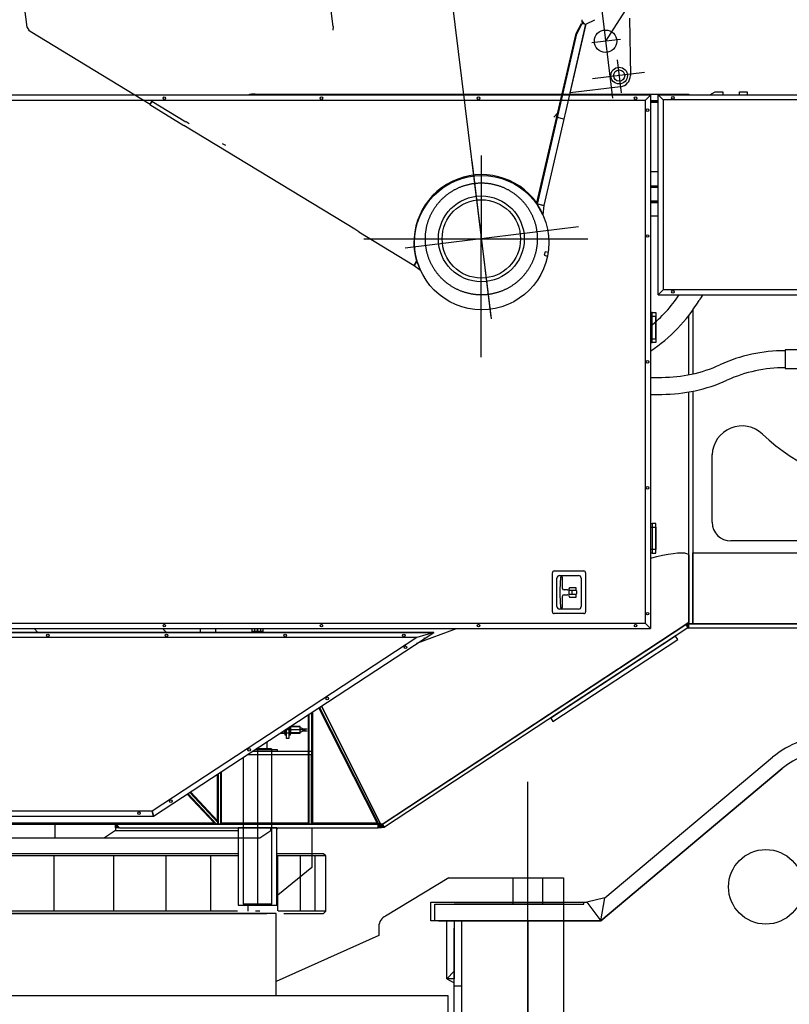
# Model space of a CAD drawing. Extents: x 26250 to 211390, y 12641 to 169243.
# Tile 34 of 132: x 93544 to 95607, y 14578 to 17215. Entities that reach past the tile are written whole.
import ezdxf

# ---------------------------------------------------------------- set-up
doc = ezdxf.new("R2010")
doc.units = 0
doc.header["$LTSCALE"] = 212.5
for name, pattern in [('CENTER', [50.5, 30, -9, 2.5, -9]), ('HIDDEN', [12.6, 8.4, -4.2]), ('PHANTOM', [58, 30, -9, 2.5, -5, 2.5, -9])]:
    doc.linetypes.add(name, pattern=pattern)
for name, color, linetype in [('1', 7, 'CONTINUOUS'), ('11', 7, 'CONTINUOUS'), ('129', 7, 'CONTINUOUS'), ('5', 94, 'CONTINUOUS'), ('911', 7, 'CONTINUOUS')]:
    doc.layers.add(name, color=color, linetype=linetype)

# ---------------------------------------------------------------- blocks, each defined once
blk = doc.blocks.new('*G112')
at = {"layer": '11', "color": 7, "linetype": 'CONTINUOUS'}
for p, q in [((95234.9, 17013), (93178.5, 17013)), ((94175.3, 17016), (95234.9, 17016)), ((95221.4, 16999.5), (95234.9, 17013)), ((95221.4, 16999.5), (95234.9, 17013)), ((95234.9, 17016), (95254.9, 17016)), ((95234.9, 17013), (95234.9, 15584)), ((95254.9, 17016), (95337.9, 17016)), ((95268.4, 17000.5), (95254.9, 17014)), ((95254.9, 17014), (97933.9, 17014)), ((95254.9, 17014), (95268.4, 17000.5)), ((95254.9, 16478.1), (95254.9, 17014)), ((95337.9, 17016), (95337.9, 17014)), ((95394.1, 17014), (95407.9, 17022.2)), ((95407.9, 17022.2), (95428.4, 17022.2)), ((95428.4, 17022.2), (95428.4, 17014)), ((95473.4, 17014), (95473.4, 17022.2)), ((95473.4, 17022.2), (95493.9, 17022.2)), ((95493.9, 17022.2), (95493.9, 17014)), ((93178.5, 16999.5), (95221.4, 16999.5)), ((95221.4, 15597.5), (95221.4, 16999.5)), ((95254.9, 16998), (95234.9, 16998)), ((95234.9, 16998), (95254.9, 16998)), ((95254.9, 16998), (95234.9, 16998)), ((95234.9, 16994.7), (95254.9, 16994.7)), ((97920.4, 17000.5), (95268.4, 17000.5)), ((95268.4, 17000.5), (95268.4, 16491.6)), ((95254.9, 16808), (95234.9, 16808)), ((95234.9, 16729.2), (95254.9, 16729.2)), ((95254.9, 16729.2), (95234.9, 16729.2)), ((95234.9, 16725.2), (95254.9, 16725.2)), ((95254.9, 16689.2), (95234.9, 16689.2)), ((95268.4, 16491.6), (95254.9, 16478.1)), ((95268.4, 16491.6), (95254.9, 16478.1)), ((97920.4, 16491.6), (95268.4, 16491.6)), ((95254.9, 16478.1), (97933.9, 16478.1)), ((95347.9, 16436.8), (95347.9, 16266.3)), ((95239, 16430.4), (95234.9, 16430.4)), ((95249, 16420.4), (95234.9, 16420.4)), ((95239, 16350.4), (95239, 16430.4)), ((95239, 16350.4), (95239, 16430.4)), ((95239, 16430.4), (95249, 16430.4)), ((95249, 16430.4), (95249, 16350.4)), ((95249, 16360.4), (95249, 16420.4)), ((95337.9, 16264.2), (95337.9, 16423.3)), ((95234.9, 16360.4), (95249, 16360.4)), ((95234.9, 16350.4), (95239, 16350.4)), ((95249, 16350.4), (95239, 16350.4)), ((95676.4, 16330.7), (95595.4, 16330.7)), ((95595.4, 16330.7), (95595.4, 16280.7)), ((95595.4, 16280.7), (95676.4, 16280.7)), ((95234.9, 16257.1), (95265.2, 16257.1)), ((95234.9, 16257.1), (95265.2, 16257.1)), ((95234.9, 16211.6), (95265.2, 16211.6)), ((95234.9, 16211.6), (95265.2, 16211.6)), ((95337.9, 15597), (95337.9, 16217.9)), ((95347.9, 16219.8), (95347.9, 15597)), ((95400, 15868.8), (95400, 16050)), ((95234.9, 15865.8), (95239, 15865.8)), ((95234.9, 15855.8), (95249, 15855.8)), ((95239, 15865.8), (95239, 15785.8)), ((95239, 15865.8), (95239, 15785.8)), ((95249, 15865.8), (95239, 15865.8)), ((95249, 15785.8), (95249, 15865.8)), ((95249, 15855.8), (95249, 15795.8)), ((95871.4, 15818.8), (95450, 15818.8)), ((95249, 15795.8), (95234.9, 15795.8)), ((95239, 15785.8), (95234.9, 15785.8)), ((95239, 15785.8), (95249, 15785.8)), ((95337.9, 15780.7), (95337.9, 15600)), ((95347.9, 15597), (95347.9, 15787)), ((95347.9, 15787), (96588.8, 15787)), ((94972, 15629.1), (94972, 15733.4)), ((94977, 15738.4), (95055.9, 15738.4)), ((94991, 15726.4), (95041.9, 15726.4)), ((94994, 15722.2), (94992, 15687.7)), ((94999, 15722.2), (94994, 15722.2)), ((94999, 15691.7), (94999, 15722.2)), ((95060.9, 15733.4), (95060.9, 15629.1)), ((94984, 15643.1), (94984, 15719.4)), ((95048.9, 15719.4), (95048.9, 15643.1)), ((94992, 15687.7), (94992, 15674.7)), ((94992, 15674.7), (94994, 15640.2)), ((94999, 15640.2), (94999, 15670.7)), ((95012.1, 15687.7), (95003, 15687.7)), ((95003, 15674.7), (95012.1, 15674.7)), ((95017.7, 15693.7), (95014.6, 15689.1)), ((95014.6, 15673.4), (95017.7, 15668.7)), ((95016.7, 15675.7), (95016.7, 15686.7)), ((95016.7, 15686.7), (95035.7, 15686.7)), ((95035.7, 15675.7), (95016.7, 15675.7)), ((95035.7, 15693.7), (95017.7, 15693.7)), ((95017.7, 15668.7), (95035.7, 15668.7)), ((95035.6, 15686.2), (95025.8, 15686.2)), ((95025.8, 15676.2), (95035.6, 15676.2)), ((95035.7, 15686.7), (95035.7, 15693.7)), ((95035.7, 15668.7), (95035.7, 15675.7)), ((95055.9, 15624.1), (94977, 15624.1)), ((95041.9, 15636.1), (94991, 15636.1)), ((94994, 15640.2), (94999, 15640.2)), ((95221.4, 15597.5), (92646.5, 15597.5)), ((95337.9, 15600), (94513, 15057.9)), ((94516.4, 15060.1), (95337.9, 15600)), ((94516.4, 15060.1), (95329.5, 15594.6)), ((95234.9, 15584), (95221.4, 15597.5)), ((95234.9, 15584), (95221.4, 15597.5)), ((95337.9, 15600), (95329.5, 15594.6)), ((95329.5, 15594.6), (95335, 15586.2)), ((95329.5, 15594.6), (95335, 15586.2)), ((95337.9, 15585), (95337.9, 15600)), ((96566.4, 15597), (95337.9, 15597)), ((95347.9, 15597), (95337.9, 15597)), ((96566.4, 15597), (95347.9, 15597)), ((92625.9, 15574), (94653.7, 15574)), ((94653.7, 15574), (92625.9, 15574)), ((92628.7, 15584), (95234.9, 15584)), ((93583.2, 15584), (93592.5, 15574)), ((93903, 15081.6), (94653.7, 15574)), ((93903, 15081.6), (94653.7, 15574)), ((93937.4, 15574), (93927.2, 15584)), ((94166.4, 15584), (94166.4, 15577.2)), ((94166.4, 15577.2), (94173.4, 15577.2)), ((94166.4, 15577.2), (94167.4, 15576.2)), ((94167.4, 15576.2), (94167.4, 15574)), ((94167.4, 15576.2), (94195.4, 15576.2)), ((94195.4, 15576.2), (94167.4, 15576.2)), ((94173.4, 15584), (94173.4, 15577.2)), ((94173.4, 15577.2), (94174.2, 15576.2)), ((94189.4, 15577.2), (94188.5, 15576.2)), ((94189.4, 15584), (94189.4, 15577.2)), ((94189.4, 15577.2), (94196.4, 15577.2)), ((94195.4, 15576.2), (94196.4, 15577.2)), ((94195.4, 15574), (94195.4, 15576.2)), ((94196.4, 15577.2), (94196.4, 15584)), ((95335, 15586.2), (94521.9, 15051.7)), ((94653.7, 15574), (94608.5, 15560.5)), ((94653.7, 15574), (94608.5, 15560.5)), ((94608.9, 15544.6), (94714.8, 15584)), ((95301.6, 15564.2), (94967.3, 15344.5)), ((95307.6, 15555), (95301.6, 15564.2)), ((95335, 15586.2), (95337.9, 15585)), ((94608.5, 15560.5), (92636.2, 15560.5)), ((94608.5, 15560.5), (93898.9, 15095.1)), ((94973.4, 15335.3), (95307.6, 15555)), ((94318.1, 15063.4), (94318.1, 15353.9)), ((94320.3, 15060.1), (94320.3, 15355.3)), ((94326.3, 15359.3), (94326.3, 15060.1)), ((94328.5, 15360.7), (94328.5, 15063.4)), ((94502.6, 15063.4), (94346, 15372.2)), ((94506.7, 15060.1), (94347.8, 15373.4)), ((94513, 15057.9), (94352.8, 15376.6)), ((94967.3, 15344.5), (94973.4, 15335.3)), ((94241.8, 15303.8), (94254.4, 15303.8)), ((94243.3, 15304.8), (94245.9, 15304.8)), ((94245.9, 15304.8), (94295.9, 15304.8)), ((94254.4, 15312.1), (94254.4, 15302.4)), ((94254.4, 15312.1), (94254.4, 15302.4)), ((94257.2, 15305.8), (94255.6, 15305.8)), ((94257.1, 15299), (94255.7, 15299)), ((94258.4, 15314.7), (94258.4, 15290.8)), ((94258.4, 15314.7), (94258.4, 15302.4)), ((94266.4, 15290.8), (94266.4, 15320)), ((94266.4, 15320), (94266.4, 15302.4)), ((94266.4, 15320), (94266.4, 15302.4)), ((94269.2, 15319.8), (94267.6, 15319.8)), ((94269.2, 15305.8), (94267.6, 15305.8)), ((94295.9, 15320.8), (94267.7, 15320.8)), ((94269.1, 15299), (94267.7, 15299)), ((94270.4, 15322.6), (94270.4, 15302.4)), ((94295.9, 15321.8), (94270.4, 15321.8)), ((94270.4, 15303.8), (94295.9, 15303.8)), ((94295.9, 15304.8), (94272.4, 15304.8)), ((94295.9, 15303.8), (94295.9, 15321.8)), ((94298.6, 15318.3), (94301.7, 15316.1)), ((94298.6, 15307.3), (94301.7, 15309.6)), ((94304.1, 15315.5), (94314.5, 15315.5)), ((94304.1, 15310.2), (94314.5, 15310.2)), ((94206.4, 15280.6), (94206.4, 15262.1)), ((94258.4, 15290.8), (94266.4, 15290.8)), ((94155.3, 15247.1), (94327, 15247.1)), ((94155.3, 15247.1), (94325, 15247.1)), ((94327, 15255.1), (94167.5, 15255.1)), ((94175.1, 15260.1), (94234.6, 15260.1)), ((94218.9, 15262.1), (94178.1, 15262.1)), ((94206.4, 15262.1), (94218.9, 15262.1)), ((94218.9, 15262.1), (94218.9, 15260.1)), ((94218.9, 15260.1), (94218.9, 15262.1)), ((94234.6, 15260.1), (94234.6, 15255.1)), ((94325, 15247.1), (94325, 15060.1)), ((94327, 15247.1), (94327, 15255.1)), ((94074.1, 15069.4), (94074.1, 15193.8)), ((94076.3, 15195.3), (94076.3, 15063.8)), ((94076.8, 15060.1), (94076.8, 15195.6)), ((94082.3, 15199.2), (94082.3, 15060.1)), ((94084.5, 15200.7), (94084.5, 15063.4)), ((94065.5, 15063.4), (93993.3, 15140.8)), ((94071.6, 15060.1), (93995.2, 15142.1)), ((93995.2, 15142.1), (94071.6, 15060.1)), ((94076, 15064.2), (94000.3, 15145.4)), ((94076.3, 15063.8), (94000.3, 15145.4)), ((94002.1, 15146.6), (94074.1, 15069.4)), ((93898.9, 15095.1), (92506.5, 15095.1)), ((93903, 15081.6), (93898.9, 15095.1)), ((93898.9, 15095.1), (93903, 15081.6)), ((92488.8, 15081.6), (93903, 15081.6)), ((92488.8, 15081.6), (93903, 15081.6)), ((92670.6, 15063.4), (94065.5, 15063.4)), ((94071.6, 15060.1), (94076, 15064.2)), ((94084.5, 15063.4), (94082.3, 15060.1)), ((94084.5, 15063.4), (94318.1, 15063.4)), ((94320.3, 15060.1), (94318.1, 15063.4)), ((94328.5, 15063.4), (94326.3, 15060.1)), ((94328.5, 15063.4), (94502.6, 15063.4)), ((94502.6, 15063.4), (94506.7, 15060.1)), ((94217.4, 15060.1), (91726.6, 15060.1)), ((92668.4, 15060.1), (94071.6, 15060.1)), ((92678.4, 15060.1), (94516.4, 15060.1)), ((93638.5, 15060.1), (93638.5, 15023.1)), ((93801.1, 15043.1), (93771.1, 15023.1)), ((93801.1, 15050.1), (93801.1, 15060.1)), ((93801.1, 15060.1), (93803.1, 15060.1)), ((93801.1, 15060.1), (93801.1, 15043.1)), ((93811.5, 15050.1), (93801.1, 15050.1)), ((93801.1, 15043.1), (94129.6, 15043.1)), ((94505.2, 15060.1), (93803.1, 15060.1)), ((93803.1, 15060.1), (93811.5, 15050.1)), ((93803.1, 15060.1), (93811.5, 15050.1)), ((93811.5, 15050.1), (94505.2, 15050.1)), ((94181.4, 15060.1), (94076.8, 15060.1)), ((94082.3, 15060.1), (94320.3, 15060.1)), ((94233.1, 15050.1), (94129.6, 15050.1)), ((94129.6, 15050.1), (94129.6, 14843.1)), ((94325, 15060.1), (94181.4, 15060.1)), ((94233.1, 14843.1), (94233.1, 15050.1)), ((94233.1, 15050.1), (94327.4, 15050.1)), ((94233.1, 15045.5), (94236.4, 15050.1)), ((94326.3, 15060.1), (94506.7, 15060.1)), ((94327.4, 15050.1), (94327.4, 14943.8)), ((94505.2, 15050.1), (94505.2, 15060.1)), ((94505.2, 15060.1), (94505.2, 15050.1)), ((94516.4, 15060.1), (94505.2, 15060.1)), ((94505.2, 15050.1), (94521.9, 15051.7)), ((94521.9, 15051.7), (94516.4, 15060.1)), ((94521.9, 15051.7), (94516.4, 15060.1)), ((91726.6, 15023.1), (94129.6, 15023.1)), ((93056.4, 15023.1), (94129.6, 15023.1)), ((94129.6, 14981.1), (93056.4, 14981.1)), ((94129.6, 14975.1), (93056.4, 14975.1)), ((93636.4, 14827.1), (93636.4, 14975.1)), ((93796.4, 14827.1), (93796.4, 14975.1)), ((93936.4, 14827.1), (93936.4, 14975.1)), ((94056.4, 14827.1), (94056.4, 14975.1)), ((94358.4, 14981.1), (94233.1, 14981.1)), ((94364.4, 14975.1), (94233.1, 14975.1)), ((94236.4, 14828.7), (94236.4, 14975.1)), ((94296.4, 14827.1), (94296.4, 14975.1)), ((94336.4, 14827.1), (94336.4, 14975.1)), ((94364.4, 14975.1), (94358.4, 14981.1)), ((94364.4, 14827.1), (94364.4, 14975.1)), ((94327.4, 14943.8), (94236.4, 14870.1)), ((94236.4, 14870.1), (94233.1, 14870.1)), ((94127.6, 14827.1), (93056.4, 14827.1)), ((94129.6, 14843.1), (94233.1, 14843.1)), ((94156.4, 14827.1), (94156.4, 14843.1)), ((94187.8, 14827.1), (94176.6, 14827.1)), ((94236.4, 14828.1), (94236.4, 14828.7)), ((94364.4, 14827.1), (94236.8, 14827.1)), ((94358.4, 14821.1), (94364.4, 14827.1)), ((93056.4, 14821.1), (94110.5, 14821.1)), ((94252.2, 14821.1), (94358.4, 14821.1))]:
    blk.add_line(p, q, dxfattribs=at)
at = {"layer": '11', "color": 7, "linetype": 'CENTER'}
for p, q in [((94781.4, 16851.5), (94781.4, 16605.5)), ((94781.4, 16311.5), (94781.4, 16665.8)), ((94466.4, 16628), (95066.4, 16628)), ((94181.4, 15574), (94181.4, 15584)), ((94181.4, 15584), (94181.4, 15574)), ((94255.5, 15312.8), (94259.1, 15312.8)), ((94310.2, 15312.8), (94255.5, 15312.8)), ((94265.9, 15312.8), (94271.1, 15312.8)), ((94181.4, 15260.1), (94181.4, 15264.2)), ((94181.4, 15264.2), (94181.4, 14843.1))]:
    blk.add_line(p, q, dxfattribs=at)
at = {"layer": '11', "color": 7, "linetype": 'HIDDEN'}
for p, q in [((94629, 15557.8), (94627.9, 15559.5)), ((94206.4, 15280.6), (94206.4, 15262.1)), ((94178.1, 15262.1), (94206.4, 15262.1)), ((94206.4, 15262.1), (94218.9, 15262.1)), ((94218.9, 15262.1), (94218.9, 14846)), ((94143.9, 14846), (94143.9, 15239.6)), ((94187.4, 15023.1), (94217.4, 15043.1)), ((94217.4, 15043.1), (94217.4, 15050.1)), ((94129.6, 15023.1), (94187.4, 15023.1)), ((94148.9, 14843.1), (94143.9, 14846)), ((94218.9, 14846), (94143.9, 14846)), ((94213.9, 14843.1), (94148.9, 14843.1)), ((94218.9, 14846), (94213.9, 14843.1))]:
    blk.add_line(p, q, dxfattribs=at)
at = {"layer": '11', "color": 7, "linetype": 'CONTINUOUS'}
for points in [[(95234.9, 15772.6), (95251.4, 15776.8), (95267.2, 15780.4), (95281.9, 15783.3), (95295.4, 15785.4), (95307.3, 15786.7), (95317.4, 15787.1), (95325.5, 15786.7), (95331.7, 15785.5), (95335.8, 15783.4), (95337.9, 15780.7)], [(94255.6, 15305.8), (94255.4, 15306.4), (94255.2, 15307), (94255, 15307.7), (94254.9, 15308.3), (94254.8, 15308.9), (94254.7, 15309.6), (94254.6, 15310.2), (94254.5, 15310.8), (94254.5, 15311.5), (94254.5, 15312.1)], [(94267.6, 15319.8), (94267.3, 15320.5)], [(94295.9, 15318.3), (94296.2, 15318.3), (94296.5, 15318.3), (94296.8, 15318.3), (94297.1, 15318.3), (94297.4, 15318.3), (94297.6, 15318.3), (94297.9, 15318.3), (94298.1, 15318.3), (94298.4, 15318.3), (94298.6, 15318.3)], [(94295.9, 15307.3), (94296.2, 15307.3), (94296.5, 15307.3), (94296.8, 15307.3), (94297.1, 15307.3), (94297.4, 15307.3), (94297.6, 15307.3), (94297.9, 15307.3), (94298.1, 15307.3), (94298.4, 15307.3), (94298.6, 15307.3)]]:
    blk.add_lwpolyline(points, dxfattribs=at)
for centre in [(93931.8, 17005), (94352.8, 17005), (94773.8, 17005), (95194.9, 17005), (95294.9, 17006.1), (95226.9, 16973), (95226.9, 16635.8), (95294.9, 16486), (95226.9, 16298.5), (95226.9, 15961.3), (95226.9, 15624), (93931.8, 15592), (94352.8, 15592), (94773.8, 15592), (95194.9, 15592), (93619.8, 15566), (93937.8, 15566), (94255.7, 15566), (94573.7, 15566), (94578.1, 15534), (94368.5, 15396.6), (94159, 15259.1), (93949.4, 15121.6), (93863.9, 15089.6)]:
    blk.add_circle(centre, 3.5, dxfattribs=at)
for centre, radius, start, end in [((94175.3, 16948), 68.1, 90, 107.074), ((95595.4, 15905.7), 422.8, 90, 114.381), ((95595.4, 15905.7), 422.8, 90, 114.381), ((95265.2, 16634.3), 377.2, -90, -65.6175), ((95265.2, 16634.3), 377.2, -90, -65.6175), ((95595.4, 15905.7), 377.3, 90, 114.3799), ((95595.4, 15905.7), 377.3, 90, 114.3799), ((95265.2, 16634.3), 422.7, -90, -65.6171), ((95265.2, 16634.3), 422.7, -90, -65.6171), ((95480, 16047), 80, 46.3057, 177.8821), ((95901.4, 16488), 530, -133.6949, -92.8646), ((95450, 15868.8), 50, 180, -90), ((94977, 15733.4), 5, 90, -179.93), ((94991, 15719.4), 7, 90, 179.95), ((95041.9, 15719.4), 7, 0, 90), ((95055.9, 15733.4), 5, 0, 90), ((95003, 15691.7), 4, 180, -90), ((95003, 15670.7), 4, 90, 180), ((95012.1, 15690.7), 3, -90, -33.7708), ((95012.1, 15671.7), 3, 33.6748, 90.0009), ((95030.7, 15681.2), 7, 134.4337, -134.4185), ((95030.7, 15681.2), 7, -45.6017, 45.5818), ((94991, 15643.1), 7, 180, -89.975), ((95041.9, 15643.1), 7, -90, 0), ((94977, 15629.1), 5, 180, -90.035), ((95055.9, 15629.1), 5, -90, -0.0699), ((94259.8, 15302.4), 5.37, 140.9779, -139.7991), ((94253.2, 15302.4), 5.17, -42.036, 40.8129), ((94237.6, 15312.8), 20.8, -19.7193, 5.0493), ((94287.2, 15312.8), 20.8, 160.2795, -160.2725), ((94271.9, 15302.4), 5.45, 141.7049, -140.5445), ((94265.1, 15302.4), 5.31, -40.781, 39.5388), ((94265.1, 15323.2), 5.27, -39.7131, -7.019), ((94249.6, 15312.8), 20.8, -19.6944, 19.6776), ((94304.1, 15320.5), 5, -118.0977, -89.9984), ((94304.1, 15305.2), 5, 90, 118.0663)]:
    blk.add_arc(centre, radius, start, end, dxfattribs=at)
at = {"layer": '129', "color": 7, "linetype": 'CONTINUOUS'}
for p, q in [((95254.9, 16769.2), (95234.9, 16769.2)), ((95234.9, 16766.7), (95254.9, 16766.7)), ((95337.9, 15585), (95337.9, 15597)), ((95337.9, 15597), (96566.4, 15597)), ((96566.5, 15585), (95337.9, 15585)), ((94505.2, 15060.1), (94347.7, 15373.3)), ((94352.8, 15376.6), (94510.5, 15062.8)), ((94076.3, 15060), (94076.3, 15195.3)), ((94082.3, 15199.2), (94082.3, 15060)), ((94510.5, 15062.8), (94505.2, 15060.1)), ((94082.3, 15060), (94076.3, 15060))]:
    blk.add_line(p, q, dxfattribs=at)
for centre, radius, start, end in [((94999.9, 16683.8), 373.2, -50.9857, -33.464), ((94999.9, 16683.9), 426.8, -56.5917, -31.1795), ((95683.1, 16270.6), 371.7, 146.0708, 148.8352)]:
    blk.add_arc(centre, radius, start, end, dxfattribs=at)
at = {"layer": '5', "color": 94, "linetype": 'CONTINUOUS'}
for p, q in [((95333.1, 15596.9), (95330, 15593.8)), ((95330.6, 15593), (95337.2, 15599.6)), ((95337.9, 15598.9), (95331.1, 15592.1)), ((95331.7, 15591.3), (95337.9, 15597.4)), ((95337.9, 15596), (95332.3, 15590.4)), ((95332.8, 15589.5), (95337.9, 15594.6)), ((95337.9, 15593.2), (95333.4, 15588.7)), ((95333.9, 15587.8), (95337.9, 15591.8)), ((95337.9, 15590.4), (95334.5, 15587)), ((95335.1, 15586.2), (95337.9, 15589)), ((95337.9, 15587.5), (95336.1, 15585.8)), ((95337.1, 15585.4), (95337.1, 15586.1)), ((93801.1, 15058.1), (93803.1, 15060.1)), ((93803.7, 15059.3), (93801.1, 15056.7)), ((93801.1, 15055.3), (93804.4, 15058.6)), ((93805, 15057.8), (93801.1, 15053.9)), ((93801.1, 15052.5), (93805.7, 15057)), ((93806.3, 15056.3), (93801.1, 15051.1)), ((93801.5, 15050.1), (93807, 15055.5)), ((93801.7, 15060.1), (93801.7, 15059.5)), ((93807.6, 15054.7), (93803, 15050.1)), ((93804.4, 15050.1), (93808.2, 15054)), ((93808.9, 15053.2), (93805.8, 15050.1)), ((93807.2, 15050.1), (93809.5, 15052.4)), ((93810.2, 15051.6), (93808.6, 15050.1)), ((93810, 15050.1), (93810, 15050.9)), ((93811.5, 15050.1), (93811.5, 15050.1)), ((94505.2, 15050.4), (94514.8, 15060.1)), ((94513.4, 15060.1), (94505.2, 15051.8)), ((94505.2, 15053.2), (94512, 15060.1)), ((94510.6, 15060.1), (94505.2, 15054.7)), ((94505.2, 15056.1), (94509.2, 15060.1)), ((94507.8, 15060.1), (94505.2, 15057.5)), ((94505.2, 15058.9), (94506.4, 15060.1)), ((94516.3, 15060.1), (94506.4, 15050.2)), ((94508, 15050.4), (94516.9, 15059.3)), ((94517.5, 15058.4), (94509.5, 15050.5)), ((94511.1, 15050.7), (94518, 15057.6)), ((94518.6, 15056.7), (94512.7, 15050.8)), ((94514.2, 15051), (94519.1, 15055.9)), ((94519.7, 15055), (94515.8, 15051.1)), ((94517.4, 15051.3), (94520.3, 15054.2)), ((94520.8, 15053.3), (94518.9, 15051.4)), ((94520.5, 15051.6), (94521.4, 15052.5))]:
    blk.add_line(p, q, dxfattribs=at)
at = {"layer": '911', "color": 7, "linetype": 'CONTINUOUS'}
for p, q in [((94029, 15574), (94029, 15584)), ((94069, 15584), (94069, 15574))]:
    blk.add_line(p, q, dxfattribs=at)
blk = doc.blocks.new('*G115')
at = {"layer": '11', "color": 7, "linetype": 'CONTINUOUS'}
for p, q in [((95112.7, 14862.5), (95562.1, 15239.5)), ((95101.9, 14801.2), (95587.8, 15208.9)), ((95587.8, 15208.9), (95101.9, 14801.2)), ((94694.3, 14916.1), (94525, 14814)), ((94694.3, 14916.1), (95001.4, 14916.1)), ((95001.4, 14916.1), (95001.4, 13686.1)), ((95056.4, 14846.1), (95056.4, 14851.2)), ((95056.4, 14851.2), (95063.9, 14851.2)), ((95112.7, 14862.5), (95063.9, 14851.2)), ((95063.9, 14851.2), (95101.9, 14801.2)), ((95063.9, 14851.2), (95101.9, 14801.2)), ((95101.9, 14801.2), (95112.7, 14862.5)), ((95101.9, 14801.2), (95112.7, 14862.5)), ((94656.4, 14801.2), (94656.4, 14846.1)), ((94656.4, 14846.1), (95056.4, 14846.1)), ((95001.4, 14846.1), (94708.7, 14846.1)), ((94231.4, 14821.1), (91881.4, 14821.1)), ((91906.4, 14821.1), (94206.4, 14821.1)), ((94231.4, 14601.1), (94231.4, 14821.1)), ((95101.9, 14801.2), (94656.4, 14801.2)), ((94666.3, 14801.2), (94728.6, 14801.2)), ((94688.9, 14646.1), (94688.9, 14801.2)), ((94688.9, 14801.2), (94708.9, 14801.2)), ((94708.9, 14801.2), (94708.9, 14646.1)), ((94728.6, 14801.2), (94875, 14801.2)), ((94728.6, 14801.2), (94728.6, 13738.2)), ((94875, 14801.2), (94906.4, 14801.2)), ((94906.4, 14801.2), (94906.4, 14419.6)), ((94906.4, 14419.6), (94906.4, 14801.2)), ((94906.4, 14801.2), (95101.9, 14801.2)), ((94506.8, 14786.4), (94506.8, 14761.6)), ((94708.9, 13757.9), (94708.9, 14781.5)), ((94506.8, 14761.6), (94231.4, 14639.1)), ((94708.9, 14666.1), (94688.9, 14646.1)), ((94708.9, 14635.3), (94708.9, 14666.1)), ((94688.9, 14646.1), (94708.9, 14635.3)), ((94708.9, 14646.1), (94688.9, 14646.1)), ((91463.3, 14601.1), (94691.8, 14601.1)), ((91881.4, 14601.1), (94231.4, 14601.1)), ((94691.8, 14601.1), (94691.8, 14123.2))]:
    blk.add_line(p, q, dxfattribs=at)
at = {"layer": '11', "color": 7, "linetype": 'CENTER'}
for p, q in [((94906.4, 13465.6), (94906.4, 15173.6)), ((94906.4, 13342.3), (94906.4, 14949.6)), ((94646.4, 14801.2), (94646.4, 14851.2)), ((94646.4, 14851.2), (95056.4, 14851.2)), ((94656.4, 14801.2), (94646.4, 14801.2))]:
    blk.add_line(p, q, dxfattribs=at)
at = {"layer": '11', "color": 7, "linetype": 'HIDDEN'}
for p, q in [((94866.4, 14846.1), (94866.4, 14916.1)), ((94946.4, 14846.1), (94946.4, 14916.1)), ((94728.6, 14626.1), (94708.9, 14626.1))]:
    blk.add_line(p, q, dxfattribs=at)
at = {"layer": '11', "color": 7, "linetype": 'CONTINUOUS'}
blk.add_circle((95543.9, 14892.3), 100, dxfattribs=at)
for centre, radius, start, end in [((95716.4, 15055.7), 240, 89.9987, 129.999), ((95716.4, 15055.7), 200, 89.9987, 129.9994), ((95716.4, 15055.7), 200, 89.9987, 129.9994), ((94536.8, 14786.4), 30, 113.2008, 180)]:
    blk.add_arc(centre, radius, start, end, dxfattribs=at)
blk = doc.blocks.new('*G131')
at = {"layer": '11', "color": 7, "linetype": 'CENTER'}
for p, q in [((93051.4, 30717.4), (94807.6, 16414.2)), ((95101.5, 17261.8), (95133.1, 17005)), ((95154.1, 17162.5), (95077.6, 17153.1)), ((95145.7, 17107.4), (95156.5, 17019.6)), ((95218.5, 17073.8), (95079.7, 17056.8)), ((94755.7, 16837.5), (94807.2, 16418)), ((95041.9, 16660), (94577.4, 16603))]:
    blk.add_line(p, q, dxfattribs=at)
at = {"layer": '11', "color": 7, "linetype": 'CONTINUOUS'}
for p, q in [((94329.8, 17630.5), (94383, 17197.2)), ((93563.3, 17202.2), (93554.8, 17271.8)), ((93564.3, 17193.9), (93563.3, 17202.2)), ((95061, 17200.1), (94949.2, 16717.2)), ((95019.1, 17019.1), (95061.7, 17203.3)), ((95035.3, 17177.8), (95049.5, 17205)), ((95037.2, 17177.1), (95051.9, 17205.4)), ((95050.8, 17215.3), (95052, 17205.3)), ((95052.1, 17205.3), (95051.5, 17210.3)), ((95051.5, 17210.3), (95056.9, 17204.3)), ((95051.9, 17205.4), (95061.7, 17203.3)), ((95056.9, 17204.3), (95052.1, 17205.3)), ((95061.7, 17203.3), (95061, 17200.1)), ((95061.7, 17203.3), (95085.6, 17215.2)), ((95178.3, 17219.1), (95180.8, 17065.8)), ((93564.3, 17193.9), (93568.6, 17186.8)), ((93568.6, 17186.8), (93572.3, 17184.6)), ((93572.3, 17184.6), (93893.9, 16989.3)), ((94383, 17187.1), (94383.3, 17187.1)), ((94384.3, 17187), (94385.3, 17196.9)), ((94930.4, 16724.4), (95035.3, 17177.8)), ((94931.7, 16721.2), (95037.2, 17177.1)), ((95154.5, 17035.8), (95019.1, 17019.1)), ((93898, 16996.1), (93892.8, 16987.6)), ((93892.8, 16987.6), (93984, 16932.2)), ((93893.9, 16989.3), (93898, 16996.1)), ((93989.2, 16940.8), (93898, 16996.1)), ((95002.8, 16948.8), (94985.3, 16952.9)), ((94442.3, 16653.8), (93984, 16932.2)), ((94931, 16720), (94931.8, 16721.7)), ((94946.3, 16692.9), (94931, 16720)), ((94949.2, 16717.2), (94931.7, 16721.2)), ((94931.8, 16721.7), (94949.2, 16717.2)), ((94949.2, 16717.2), (94946.3, 16692.9)), ((94453.2, 16647.2), (94442.3, 16653.8)), ((94453.2, 16647.2), (94601.6, 16557.1)), ((94601.6, 16557.1), (94607.8, 16567.3)), ((94606.8, 16565.6), (94601.6, 16557.1)), ((94611.1, 16563.5), (94606.8, 16565.6)), ((94601.6, 16557.1), (94618.4, 16544.3)), ((94618.4, 16544.3), (94611.1, 16563.5))]:
    blk.add_line(p, q, dxfattribs=at)
at = {"layer": '11', "color": 7, "linetype": 'HIDDEN'}
for p, q in [((94986.3, 16965.5), (94975.7, 16954.2)), ((93990.2, 16942.5), (93998.8, 16937.3)), ((94096.7, 16877.8), (94088.1, 16883)), ((94952.1, 16593.8), (94949.9, 16584)), ((94960.7, 16591.8), (94952.1, 16593.8)), ((94949.9, 16584), (94958.7, 16582))]:
    blk.add_line(p, q, dxfattribs=at)
at = {"layer": '11', "color": 7, "linetype": 'CONTINUOUS'}
for centre, radius in [((95114.3, 17157.6), 30), ((95150.8, 17065.5), 22.3), ((95150.8, 17065.5), 22.3), ((95150.8, 17065.5), 15), ((94782.6, 16618.1), 180), ((94781.4, 16628), 115), ((94781.4, 16628), 105)]:
    blk.add_circle(centre, radius, dxfattribs=at)
for centre, radius, start, end in [((95150.8, 17065.5), 30, -83, 0.5024), ((94782.6, 16618.1), 182, 35.7208, -163.7923)]:
    blk.add_arc(centre, radius, start, end, dxfattribs=at)

msp = doc.modelspace()

# ---------------------------------------------------------------- linework, layer by layer
at = {"layer": '1', "color": 7, "linetype": 'HIDDEN'}
msp.add_circle((94781.4, 16628), 150, dxfattribs=at)
at = {"layer": '11', "color": 7, "linetype": 'PHANTOM'}
msp.add_line((101858.2, 27708.9), (95114.3, 17157.6), dxfattribs=at)

# ---------------------------------------------------------------- block references
at = {"layer": '11', "color": 7, "linetype": 'CONTINUOUS'}
for name in ['*G131', '*G112', '*G115']:
    msp.add_blockref(name, (0, 0), dxfattribs=at)

doc.saveas('drawing.dxf')
